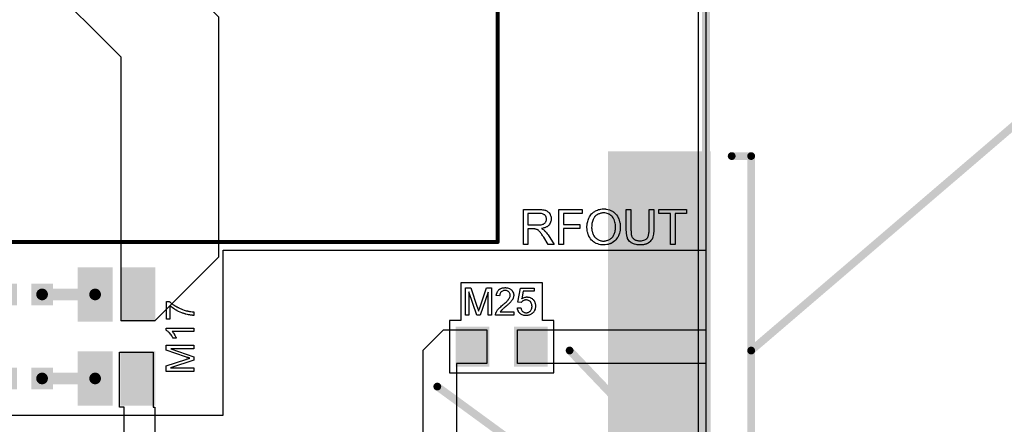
# Model space of a CAD drawing. Extents: x -1.3 to 9.2, y -4.6 to 3.5.
# Tile 48 of 215: x 1.119 to 2.383, y 1.273 to 1.793. Entities that reach past the tile are written whole.
import ezdxf

# ---------------------------------------------------------------- set-up
doc = ezdxf.new("R2010")
doc.units = 0
doc.layers.get('0').update_dxf_attribs({"linetype": 'CONTINUOUS'})
for name, color, linetype in [('acc-ni-360-23-a_board_dimension', 6, 'CONTINUOUS'), ('acc-ni-360-23-a_copper_signal_bot', 5, 'CONTINUOUS'), ('acc-ni-360-23-a_copper_signal_top', 1, 'CONTINUOUS'), ('acc-ni-360-23-a_document', 1, 'CONTINUOUS'), ('acc-ni-360-23-a_legend_top', 2, 'CONTINUOUS'), ('acc-ni-360-23-a_profile', 1, 'CONTINUOUS'), ('acc-ni-360-23-a_soldermask_bot', 1, 'CONTINUOUS'), ('acc-ni-360-23-a_soldermask_top', 1, 'CONTINUOUS')]:
    doc.layers.add(name, color=color, linetype=linetype)

# ---------------------------------------------------------------- blocks, each defined once
blk = doc.blocks.new('D10')
at = {"const_width": 0.043}
blk.add_lwpolyline([(-0.015, 0), (0.015, 0)], dxfattribs=at)
blk = doc.blocks.new('D12')
at = {"const_width": 0.026}
blk.add_lwpolyline([(-0.013, 0), (0.013, 0)], dxfattribs=at)
blk = doc.blocks.new('D13')
at = {"const_width": 0.068}
blk.add_lwpolyline([(-0.0215, 0), (0.0215, 0)], dxfattribs=at)
blk = doc.blocks.new('D18')
at = {"const_width": 0.055}
blk.add_lwpolyline([(-0.055, 0), (0.055, 0)], dxfattribs=at)
blk = doc.blocks.new('D19')
at = {"const_width": 0.0075}
blk.add_lwpolyline([(-0.00375, 0, 1), (0.00375, 0, 1)], format="xyb", close=True, dxfattribs=at)
blk = doc.blocks.new('D23')
at = {"const_width": 0.5}
blk.add_lwpolyline([(-0.065, 0), (0.065, 0)], dxfattribs=at)
blk = doc.blocks.new('D24')
at = {"const_width": 0.502}
blk.add_lwpolyline([(-0.066, 0), (0.066, 0)], dxfattribs=at)
blk = doc.blocks.new('D25')
at = {"const_width": 0.0025}
blk.add_lwpolyline([(-0.00125, 0, 1), (0.00125, 0, 1)], format="xyb", close=True, dxfattribs=at)
blk = doc.blocks.new('D27')
at = {"const_width": 0.051181}
blk.add_lwpolyline([(-0.021653, 0), (0.021653, 0)], dxfattribs=at)
blk = doc.blocks.new('D29')
at = {"const_width": 0.045}
blk.add_lwpolyline([(-0.016, 0), (0.016, 0)], dxfattribs=at)
blk = doc.blocks.new('D31')
at = {"const_width": 0.028}
blk.add_lwpolyline([(-0.014, 0), (0.014, 0)], dxfattribs=at)
blk = doc.blocks.new('D32')
at = {"const_width": 0.07}
blk.add_lwpolyline([(-0.0225, 0), (0.0225, 0)], dxfattribs=at)
blk = doc.blocks.new('D37')
at = {"const_width": 0.057}
blk.add_lwpolyline([(-0.056, 0), (0.056, 0)], dxfattribs=at)
blk = doc.blocks.new('D40')
at = {"const_width": 0.005}
blk.add_lwpolyline([(-0.0025, 0, 1), (0.0025, 0, 1)], format="xyb", close=True, dxfattribs=at)

msp = doc.modelspace()

# ---------------------------------------------------------------- linework, layer by layer
at = {"layer": 'acc-ni-360-23-a_board_dimension', "color": 6, "const_width": 0.01}
msp.add_lwpolyline([(2, 2.5), (2, 0)], dxfattribs=at)
at = {"layer": 'acc-ni-360-23-a_copper_signal_bot', "color": 5}
msp.add_lwpolyline([(1.989804, 2.489805), (1.989805, 0.010196)], dxfattribs=at)
at = {"layer": 'acc-ni-360-23-a_copper_signal_top', "color": 1}
for points in [[(0.9525, 2.2275), (1.084847, 2.095153), (1.084847, 1.990153), (1.13075, 1.94425), (1.226847, 1.94425), (1.226847, 1.94425), (1.374011, 1.797085), (1.374011, 1.488252), (1.292011, 1.406252), (1.249011, 1.406252), (1.249011, 1.745197), (1.148458, 1.84575), (0.929846, 1.84575), (0.929846, 1.895), (0.919846, 1.895), (0.919846, 2.055153), (0.7975, 2.1775), (0.7975, 2.49), (0.9525, 2.49), (0.9525, 2.2275)], [(1.636653, 1.248437), (1.636653, 1.368492), (1.662803, 1.394642), (1.718586, 1.394642), (1.718586, 1.351642)], [(2, 1.351642), (1.757956, 1.351642), (1.757956, 1.394642), (2, 1.394642), (2, 1.351642)], [(1.252641, 1.256351), (1.252641, 1.295386), (1.246736, 1.295386), (1.246736, 1.366252), (1.290043, 1.366252), (1.290043, 1.295386), (1.292011, 1.295386), (1.292011, 1.256351)], [(1.718586, 1.351642), (1.679653, 1.351642), (1.679653, 1.248437)]]:
    msp.add_lwpolyline(points, dxfattribs=at)
at = {"layer": 'acc-ni-360-23-a_copper_signal_top', "color": 1, "const_width": 0.015}
for points in [[(1.147409, 1.440252), (1.215512, 1.440252)], [(1.147409, 1.332252), (1.215512, 1.332252)]]:
    msp.add_lwpolyline(points, dxfattribs=at)
at = {"layer": 'acc-ni-360-23-a_document', "color": 1, "const_width": 0.01}
for points in [[(2.058, 1.368111), (2.408, 1.668111)], [(2.033, 1.618111), (2.058, 1.618111)], [(2.058, 1.118111), (2.058, 1.618111)], [(1.824877, 1.368187), (2.361187, 0.805393)], [(1.654935, 1.321839), (2.361187, 0.805393)]]:
    msp.add_lwpolyline(points, dxfattribs=at)
at = {"layer": 'acc-ni-360-23-a_legend_top', "color": 2, "const_width": 0.005}
for points in [[(1.732453, 1.507547), (1.732453, 1.835945)], [(1.092342, 1.507547), (1.732453, 1.507547)]]:
    msp.add_lwpolyline(points, dxfattribs=at)
at = {"layer": 'acc-ni-360-23-a_legend_top', "color": 2}
for points in [[(1.786756, 1.549356), (1.787339, 1.549356), (1.7887, 1.549291), (1.790125, 1.549097), (1.79168, 1.548903), (1.793106, 1.548579), (1.793819, 1.548384), (1.794402, 1.54819), (1.794467, 1.54819), (1.794532, 1.548125), (1.79492, 1.547931), (1.795504, 1.547671), (1.796216, 1.547218), (1.796994, 1.546635), (1.797836, 1.545857), (1.798614, 1.54495), (1.799392, 1.543913), (1.799392, 1.543848), (1.799456, 1.543783), (1.799716, 1.543395), (1.799975, 1.542747), (1.800364, 1.541904), (1.800688, 1.540932), (1.801012, 1.539766), (1.801206, 1.538535), (1.801271, 1.537174), (1.801271, 1.537109), (1.801271, 1.536979), (1.801271, 1.53672), (1.801206, 1.536396), (1.801206, 1.535943), (1.801141, 1.535489), (1.800882, 1.534387), (1.800493, 1.533091), (1.799975, 1.531731), (1.799197, 1.53037), (1.798679, 1.529722), (1.79816, 1.529074), (1.798096, 1.529009), (1.798031, 1.528944), (1.797836, 1.52875), (1.797577, 1.528555), (1.797253, 1.528296), (1.796864, 1.528037), (1.796346, 1.527713), (1.795828, 1.527324), (1.79518, 1.527), (1.794467, 1.526676), (1.793689, 1.526287), (1.792847, 1.525963), (1.791875, 1.525704), (1.790903, 1.52538), (1.789801, 1.525186), (1.788635, 1.524991), (1.788764, 1.524927), (1.789024, 1.524797), (1.789412, 1.524538), (1.789931, 1.524279), (1.791097, 1.523566), (1.79168, 1.523112), (1.792199, 1.522723), (1.792328, 1.522594), (1.792652, 1.52227), (1.793171, 1.521751), (1.793819, 1.521103), (1.794532, 1.520196), (1.795374, 1.519224), (1.796216, 1.518058), (1.797124, 1.516762), (1.804835, 1.504579), (1.797448, 1.504579), (1.791551, 1.513911), (1.791551, 1.513975), (1.791421, 1.514105), (1.791292, 1.514299), (1.791097, 1.514559), (1.790644, 1.515271), (1.79006, 1.516179), (1.789348, 1.517151), (1.788635, 1.518187), (1.787922, 1.519159), (1.787274, 1.520067), (1.787209, 1.520131), (1.787015, 1.520391), (1.786691, 1.520779), (1.786237, 1.521233), (1.785265, 1.522205), (1.784747, 1.522659), (1.784228, 1.523047), (1.784164, 1.523112), (1.784034, 1.523177), (1.783775, 1.523307), (1.783386, 1.523501), (1.782997, 1.523695), (1.782544, 1.52389), (1.781507, 1.524214), (1.781442, 1.524214), (1.781312, 1.524279), (1.781053, 1.524279), (1.780729, 1.524343), (1.780276, 1.524408), (1.779757, 1.524408), (1.779044, 1.524473), (1.771398, 1.524473), (1.771398, 1.504579), (1.765436, 1.504579), (1.765436, 1.549421), (1.786237, 1.549421), (1.786756, 1.549356)], [(1.785524, 1.544431), (1.771398, 1.544431), (1.771398, 1.529592), (1.784747, 1.529592), (1.785524, 1.529657), (1.786432, 1.529722), (1.787468, 1.529787), (1.788505, 1.529916), (1.789542, 1.530111), (1.790449, 1.53037), (1.790579, 1.530435), (1.790838, 1.530564), (1.791227, 1.530759), (1.791745, 1.531018), (1.792328, 1.531407), (1.792912, 1.53186), (1.793495, 1.532443), (1.793948, 1.533091), (1.794013, 1.533156), (1.794143, 1.533415), (1.794337, 1.533804), (1.794596, 1.534323), (1.794791, 1.534906), (1.794985, 1.535554), (1.795115, 1.536331), (1.79518, 1.537109), (1.79518, 1.537174), (1.79518, 1.537239), (1.795115, 1.537627), (1.79505, 1.538211), (1.79492, 1.538988), (1.794596, 1.539766), (1.794208, 1.540673), (1.793624, 1.541515), (1.792847, 1.542358), (1.792717, 1.542423), (1.792393, 1.542682), (1.791875, 1.543006), (1.791032, 1.543395), (1.79006, 1.543783), (1.788764, 1.544107), (1.787274, 1.544367), (1.785524, 1.544431)], [(1.841188, 1.544107), (1.816823, 1.544107), (1.816823, 1.53024), (1.837883, 1.53024), (1.837883, 1.524927), (1.816823, 1.524927), (1.816823, 1.504579), (1.810861, 1.504579), (1.810861, 1.549421), (1.841188, 1.549421), (1.841188, 1.544107)], [(1.86957, 1.550134), (1.870153, 1.550134), (1.870736, 1.550069), (1.871514, 1.549939), (1.872292, 1.54981), (1.873976, 1.549486), (1.87592, 1.548967), (1.8778, 1.54819), (1.878772, 1.547736), (1.879744, 1.547218), (1.879808, 1.547153), (1.879938, 1.547088), (1.880197, 1.546894), (1.880586, 1.546699), (1.880975, 1.546375), (1.881493, 1.545987), (1.882595, 1.545079), (1.883761, 1.543913), (1.885057, 1.542487), (1.886288, 1.540803), (1.887325, 1.538923), (1.887325, 1.538859), (1.887455, 1.538664), (1.887584, 1.538405), (1.887714, 1.538016), (1.887973, 1.537498), (1.888168, 1.536915), (1.888427, 1.536202), (1.888686, 1.535424), (1.88888, 1.534582), (1.88914, 1.533675), (1.889399, 1.532638), (1.889593, 1.531601), (1.889852, 1.529333), (1.889982, 1.526871), (1.889982, 1.526806), (1.889982, 1.526547), (1.889982, 1.526223), (1.889917, 1.525704), (1.889917, 1.525121), (1.889852, 1.524408), (1.889723, 1.523631), (1.889658, 1.522788), (1.889334, 1.520909), (1.888816, 1.518835), (1.888103, 1.516762), (1.887714, 1.515725), (1.887196, 1.514688), (1.887196, 1.514623), (1.887066, 1.514429), (1.886936, 1.51417), (1.886677, 1.513781), (1.886418, 1.513327), (1.886094, 1.512874), (1.885187, 1.511643), (1.884085, 1.510347), (1.882789, 1.508986), (1.881234, 1.50769), (1.87942, 1.506523), (1.879355, 1.506523), (1.879225, 1.506394), (1.878901, 1.506264), (1.878512, 1.50607), (1.878059, 1.505875), (1.87754, 1.505681), (1.876892, 1.505422), (1.87618, 1.505163), (1.875402, 1.504903), (1.87456, 1.504644), (1.87268, 1.504255), (1.870672, 1.503931), (1.868533, 1.503802), (1.867885, 1.503802), (1.867496, 1.503867), (1.866913, 1.503867), (1.866265, 1.503996), (1.865552, 1.504061), (1.86471, 1.504191), (1.86296, 1.504579), (1.861081, 1.505098), (1.859137, 1.505875), (1.858165, 1.506329), (1.857193, 1.506847), (1.857128, 1.506912), (1.856999, 1.506977), (1.85674, 1.507171), (1.856351, 1.507431), (1.855962, 1.50769), (1.855508, 1.508079), (1.854407, 1.509051), (1.853176, 1.510217), (1.85188, 1.511643), (1.850713, 1.513263), (1.849612, 1.515142), (1.849612, 1.515207), (1.849482, 1.515401), (1.849352, 1.51566), (1.849223, 1.516049), (1.849028, 1.516567), (1.848834, 1.517151), (1.848575, 1.517799), (1.84838, 1.518511), (1.848121, 1.519354), (1.847862, 1.520196), (1.847473, 1.52214), (1.847214, 1.524149), (1.847084, 1.526352), (1.847084, 1.526417), (1.847084, 1.526482), (1.847084, 1.526871), (1.847149, 1.527454), (1.847149, 1.528231), (1.847279, 1.529139), (1.847408, 1.53024), (1.847603, 1.531471), (1.847862, 1.532767), (1.848121, 1.534128), (1.84851, 1.535554), (1.849028, 1.536979), (1.849612, 1.53847), (1.85026, 1.539895), (1.851102, 1.541321), (1.852009, 1.542617), (1.853046, 1.543848), (1.853111, 1.543913), (1.853305, 1.544107), (1.853694, 1.544431), (1.854148, 1.54482), (1.854731, 1.545339), (1.855444, 1.545857), (1.856286, 1.54644), (1.857258, 1.547023), (1.858295, 1.547607), (1.859461, 1.54819), (1.860757, 1.548708), (1.862118, 1.549227), (1.863608, 1.549615), (1.865164, 1.549939), (1.866784, 1.550134), (1.868533, 1.550199), (1.869116, 1.550199), (1.86957, 1.550134)], [(1.868533, 1.545079), (1.86795, 1.545079), (1.867496, 1.545015), (1.866913, 1.54495), (1.86633, 1.54482), (1.865617, 1.544691), (1.86484, 1.544561), (1.863155, 1.544043), (1.862248, 1.543654), (1.86134, 1.543265), (1.860368, 1.542747), (1.859461, 1.542163), (1.858554, 1.541515), (1.857712, 1.540738), (1.857647, 1.540673), (1.857517, 1.540543), (1.857323, 1.540284), (1.856999, 1.539895), (1.856675, 1.539442), (1.856286, 1.538859), (1.855897, 1.538146), (1.855444, 1.537303), (1.855055, 1.536396), (1.854601, 1.535295), (1.854212, 1.534128), (1.853888, 1.532832), (1.853564, 1.531407), (1.85337, 1.529787), (1.85324, 1.528102), (1.853176, 1.526287), (1.853176, 1.526223), (1.853176, 1.525963), (1.853176, 1.52551), (1.85324, 1.524927), (1.853305, 1.524279), (1.853435, 1.523501), (1.853564, 1.522594), (1.853694, 1.521687), (1.854212, 1.519613), (1.854601, 1.518576), (1.85499, 1.517475), (1.855508, 1.516438), (1.856092, 1.515401), (1.85674, 1.514429), (1.857517, 1.513522), (1.857582, 1.513457), (1.857712, 1.513327), (1.857971, 1.513068), (1.858295, 1.512809), (1.858748, 1.51242), (1.859267, 1.512031), (1.85985, 1.511643), (1.860498, 1.511189), (1.861276, 1.510735), (1.862118, 1.510347), (1.863025, 1.509958), (1.863997, 1.509569), (1.865034, 1.50931), (1.866071, 1.509051), (1.867237, 1.508921), (1.868468, 1.508856), (1.868792, 1.508856), (1.869116, 1.508921), (1.86957, 1.508921), (1.870153, 1.508986), (1.870801, 1.509115), (1.871579, 1.509245), (1.872356, 1.509439), (1.873264, 1.509699), (1.874106, 1.510023), (1.875078, 1.510347), (1.875985, 1.5108), (1.876892, 1.511383), (1.8778, 1.511967), (1.878707, 1.512679), (1.879549, 1.513522), (1.879614, 1.513587), (1.879744, 1.513716), (1.879938, 1.51404), (1.880262, 1.514429), (1.880586, 1.514883), (1.88091, 1.515466), (1.881299, 1.516179), (1.881752, 1.516956), (1.882141, 1.517863), (1.88253, 1.5189), (1.882854, 1.520002), (1.883243, 1.521168), (1.883502, 1.522464), (1.883696, 1.52389), (1.883826, 1.52538), (1.883891, 1.526935), (1.883891, 1.527), (1.883891, 1.527195), (1.883891, 1.527454), (1.883891, 1.527843), (1.883826, 1.528296), (1.883826, 1.528879), (1.883761, 1.529463), (1.883632, 1.530175), (1.883437, 1.531666), (1.883113, 1.533221), (1.88266, 1.534906), (1.882012, 1.536461), (1.882012, 1.536526), (1.881947, 1.536655), (1.881817, 1.53685), (1.881688, 1.537109), (1.881234, 1.537887), (1.880651, 1.538794), (1.879873, 1.539831), (1.878901, 1.540867), (1.8778, 1.541904), (1.876568, 1.542811), (1.876504, 1.542811), (1.876439, 1.542941), (1.876244, 1.543006), (1.87592, 1.5432), (1.875596, 1.54333), (1.875208, 1.543524), (1.874236, 1.543978), (1.873069, 1.544367), (1.871708, 1.544755), (1.870153, 1.545015), (1.868533, 1.545079)], [(1.932944, 1.523501), (1.932944, 1.523436), (1.932944, 1.523177), (1.932944, 1.522853), (1.932944, 1.522399), (1.93288, 1.521816), (1.93288, 1.521168), (1.932815, 1.520391), (1.93275, 1.519613), (1.932556, 1.517863), (1.932296, 1.516049), (1.931908, 1.514299), (1.931648, 1.513457), (1.931389, 1.512679), (1.931389, 1.512615), (1.931324, 1.512485), (1.931195, 1.512291), (1.931065, 1.512031), (1.930676, 1.511319), (1.930093, 1.510411), (1.929316, 1.509375), (1.928408, 1.508338), (1.927242, 1.507236), (1.925816, 1.506264), (1.925752, 1.506264), (1.925622, 1.506135), (1.925428, 1.50607), (1.925104, 1.505875), (1.924715, 1.505681), (1.924196, 1.505487), (1.923678, 1.505292), (1.92303, 1.505033), (1.922317, 1.504774), (1.92154, 1.504579), (1.920697, 1.504385), (1.919725, 1.504191), (1.918753, 1.504061), (1.917716, 1.503931), (1.915384, 1.503802), (1.9148, 1.503802), (1.914347, 1.503867), (1.913828, 1.503867), (1.91318, 1.503931), (1.912468, 1.503996), (1.911755, 1.504061), (1.910135, 1.50432), (1.908385, 1.504709), (1.9067, 1.505227), (1.90508, 1.50594), (1.905016, 1.50594), (1.904886, 1.50607), (1.904692, 1.506199), (1.904432, 1.506329), (1.90372, 1.506847), (1.902877, 1.50756), (1.901905, 1.508467), (1.900998, 1.509504), (1.900091, 1.5108), (1.899378, 1.512226), (1.899378, 1.512291), (1.899313, 1.51242), (1.899248, 1.512679), (1.899119, 1.513003), (1.898989, 1.513392), (1.89886, 1.513911), (1.898665, 1.514494), (1.898536, 1.515207), (1.898406, 1.515984), (1.898212, 1.516827), (1.898082, 1.517734), (1.897952, 1.518706), (1.897823, 1.519807), (1.897758, 1.520974), (1.897693, 1.522205), (1.897693, 1.523501), (1.897693, 1.549421), (1.903655, 1.549421), (1.903655, 1.523501), (1.903655, 1.523436), (1.903655, 1.523242), (1.903655, 1.522918), (1.903655, 1.522529), (1.90372, 1.522075), (1.90372, 1.521492), (1.903784, 1.520261), (1.903914, 1.518835), (1.904108, 1.51741), (1.904368, 1.516049), (1.904497, 1.515466), (1.904692, 1.514883), (1.904756, 1.514753), (1.904886, 1.514429), (1.90521, 1.513975), (1.905599, 1.513327), (1.906052, 1.512679), (1.9067, 1.511967), (1.907478, 1.511254), (1.908385, 1.510671), (1.908515, 1.510606), (1.908839, 1.510411), (1.909422, 1.510217), (1.9102, 1.509958), (1.911107, 1.509634), (1.912273, 1.509439), (1.913504, 1.509245), (1.914865, 1.50918), (1.915513, 1.50918), (1.915902, 1.509245), (1.916485, 1.509245), (1.917068, 1.50931), (1.918494, 1.509569), (1.920049, 1.509893), (1.92154, 1.510411), (1.922965, 1.511124), (1.923613, 1.511578), (1.924196, 1.512096), (1.924261, 1.512161), (1.924326, 1.512226), (1.924456, 1.51242), (1.92465, 1.512679), (1.924844, 1.513068), (1.925104, 1.513457), (1.925363, 1.51404), (1.925622, 1.514623), (1.925881, 1.515336), (1.926076, 1.516179), (1.926335, 1.517151), (1.926529, 1.518187), (1.926724, 1.519354), (1.926853, 1.520585), (1.926983, 1.522011), (1.926983, 1.523501), (1.926983, 1.549421), (1.932944, 1.549421), (1.932944, 1.523501)], [(1.975, 1.544107), (1.960225, 1.544107), (1.960225, 1.504579), (1.954264, 1.504579), (1.954264, 1.544107), (1.939489, 1.544107), (1.939489, 1.549421), (1.975, 1.549421), (1.975, 1.544107)], [(1.724594, 1.413618), (1.720115, 1.413618), (1.720115, 1.443089), (1.709833, 1.413618), (1.705659, 1.413618), (1.695479, 1.443598), (1.695479, 1.413618), (1.691, 1.413618), (1.691, 1.448841), (1.697973, 1.448841), (1.706321, 1.423849), (1.706321, 1.423798), (1.706372, 1.423696), (1.706423, 1.423543), (1.706524, 1.423289), (1.706728, 1.422678), (1.706983, 1.421914), (1.707237, 1.421049), (1.707543, 1.420184), (1.707797, 1.419369), (1.708001, 1.418657), (1.708052, 1.418759), (1.708102, 1.419013), (1.708255, 1.419471), (1.708459, 1.420082), (1.708713, 1.420896), (1.70907, 1.421863), (1.709426, 1.422983), (1.709884, 1.424307), (1.718333, 1.448841), (1.724594, 1.448841), (1.724594, 1.413618)], [(1.742918, 1.448942), (1.743325, 1.448891), (1.743834, 1.448841), (1.744394, 1.448739), (1.744954, 1.448637), (1.746277, 1.448281), (1.747601, 1.447772), (1.748263, 1.447466), (1.748924, 1.44711), (1.749535, 1.446652), (1.750095, 1.446143), (1.750146, 1.446092), (1.750248, 1.446041), (1.750349, 1.445837), (1.750553, 1.445634), (1.750807, 1.445379), (1.751062, 1.445023), (1.751316, 1.444667), (1.751622, 1.444209), (1.752131, 1.443242), (1.75264, 1.44202), (1.752843, 1.441409), (1.752945, 1.440697), (1.753047, 1.439984), (1.753098, 1.43922), (1.753098, 1.439119), (1.753098, 1.438864), (1.753047, 1.438457), (1.752996, 1.437897), (1.752894, 1.437286), (1.752691, 1.436574), (1.752487, 1.43581), (1.752182, 1.435047), (1.752131, 1.434945), (1.752029, 1.43469), (1.751825, 1.434283), (1.75152, 1.433723), (1.751113, 1.433112), (1.750604, 1.432349), (1.749993, 1.431585), (1.749281, 1.43072), (1.749179, 1.430618), (1.748924, 1.430313), (1.74867, 1.430058), (1.748415, 1.429804), (1.74811, 1.429498), (1.747703, 1.429091), (1.747295, 1.428684), (1.746786, 1.428226), (1.746277, 1.427717), (1.745667, 1.427157), (1.745005, 1.426597), (1.744292, 1.425936), (1.743478, 1.425274), (1.742664, 1.424561), (1.742613, 1.42451), (1.742511, 1.424409), (1.742307, 1.424256), (1.742053, 1.424052), (1.741747, 1.423747), (1.741391, 1.423441), (1.740577, 1.42278), (1.739711, 1.422016), (1.738897, 1.421253), (1.738184, 1.420591), (1.737879, 1.420336), (1.737624, 1.420082), (1.737573, 1.420031), (1.737421, 1.419878), (1.737217, 1.419675), (1.736963, 1.419369), (1.736708, 1.419013), (1.736403, 1.418657), (1.735792, 1.417792), (1.753149, 1.417792), (1.753149, 1.413618), (1.729786, 1.413618), (1.729786, 1.413669), (1.729786, 1.413872), (1.729786, 1.414178), (1.729837, 1.414585), (1.729888, 1.415043), (1.729989, 1.415552), (1.730091, 1.416061), (1.730295, 1.416621), (1.730295, 1.416672), (1.730346, 1.416723), (1.730447, 1.417028), (1.730651, 1.417486), (1.730957, 1.418097), (1.731364, 1.41881), (1.731873, 1.419624), (1.732433, 1.420438), (1.733145, 1.421304), (1.733145, 1.421354), (1.733247, 1.421405), (1.733502, 1.421711), (1.73396, 1.422169), (1.734621, 1.422831), (1.735385, 1.423594), (1.736352, 1.42451), (1.737523, 1.425528), (1.738795, 1.426597), (1.738846, 1.426648), (1.73905, 1.426801), (1.739355, 1.427055), (1.739711, 1.427361), (1.740169, 1.427768), (1.740729, 1.428226), (1.741289, 1.428735), (1.741951, 1.429295), (1.743223, 1.430516), (1.744496, 1.431738), (1.745107, 1.432349), (1.745667, 1.43296), (1.746176, 1.43352), (1.746583, 1.43408), (1.746583, 1.43413), (1.746685, 1.434181), (1.746786, 1.434334), (1.746888, 1.434538), (1.747245, 1.435098), (1.747652, 1.435759), (1.748008, 1.436574), (1.748364, 1.437439), (1.748568, 1.438406), (1.74867, 1.439322), (1.74867, 1.439373), (1.74867, 1.439424), (1.748619, 1.439729), (1.748568, 1.440238), (1.748415, 1.440798), (1.748212, 1.441511), (1.747855, 1.442224), (1.747397, 1.442936), (1.746786, 1.443649), (1.746685, 1.443751), (1.74643, 1.443954), (1.746074, 1.444209), (1.745514, 1.444565), (1.744801, 1.44487), (1.743987, 1.445176), (1.74302, 1.445379), (1.741951, 1.44543), (1.741646, 1.44543), (1.741442, 1.445379), (1.740831, 1.445328), (1.740119, 1.445176), (1.739355, 1.444972), (1.73849, 1.444616), (1.737675, 1.444158), (1.736912, 1.443547), (1.73681, 1.443445), (1.736606, 1.443191), (1.736301, 1.442783), (1.735996, 1.442173), (1.735639, 1.44146), (1.735334, 1.440544), (1.73513, 1.439526), (1.735028, 1.438355), (1.7306, 1.438813), (1.7306, 1.438864), (1.730651, 1.439017), (1.730651, 1.439271), (1.730702, 1.439628), (1.730804, 1.440035), (1.730906, 1.440493), (1.731058, 1.441053), (1.731211, 1.441613), (1.731618, 1.442834), (1.732229, 1.444056), (1.732585, 1.444667), (1.733043, 1.445277), (1.733502, 1.445837), (1.734011, 1.446346), (1.734061, 1.446397), (1.734163, 1.446448), (1.734316, 1.446601), (1.73457, 1.446754), (1.734876, 1.446957), (1.735232, 1.447161), (1.735639, 1.447415), (1.736148, 1.44767), (1.736708, 1.447924), (1.737319, 1.448179), (1.737981, 1.448382), (1.738693, 1.448586), (1.739457, 1.448739), (1.740271, 1.448891), (1.741137, 1.448942), (1.742053, 1.448993), (1.742562, 1.448993), (1.742918, 1.448942)], [(1.779464, 1.444259), (1.765365, 1.444259), (1.763482, 1.434741), (1.763533, 1.434792), (1.763634, 1.434843), (1.763787, 1.434945), (1.764042, 1.435098), (1.764347, 1.43525), (1.764703, 1.435454), (1.765518, 1.435861), (1.766536, 1.436268), (1.767655, 1.436624), (1.768877, 1.436879), (1.769488, 1.436981), (1.770608, 1.436981), (1.770913, 1.43693), (1.77132, 1.436879), (1.771778, 1.436828), (1.772287, 1.436726), (1.772847, 1.436574), (1.774069, 1.436217), (1.77473, 1.435963), (1.775392, 1.435607), (1.776054, 1.43525), (1.776716, 1.434843), (1.777326, 1.434334), (1.777937, 1.433774), (1.777988, 1.433723), (1.77809, 1.433621), (1.778243, 1.433469), (1.778446, 1.433214), (1.778701, 1.432858), (1.778955, 1.432502), (1.779261, 1.432043), (1.779566, 1.431534), (1.779821, 1.430975), (1.780126, 1.430364), (1.78038, 1.429651), (1.780635, 1.428939), (1.780839, 1.428175), (1.780991, 1.42731), (1.781093, 1.426445), (1.781144, 1.425528), (1.781144, 1.425477), (1.781144, 1.425325), (1.781144, 1.42507), (1.781093, 1.424714), (1.781042, 1.424307), (1.780991, 1.423849), (1.780889, 1.423289), (1.780788, 1.422729), (1.780482, 1.421405), (1.779973, 1.420031), (1.779668, 1.419319), (1.779261, 1.418657), (1.778853, 1.417944), (1.778344, 1.417283), (1.778293, 1.417232), (1.778192, 1.417079), (1.777988, 1.416875), (1.777734, 1.416621), (1.777377, 1.416315), (1.77697, 1.415908), (1.776461, 1.415552), (1.775901, 1.415145), (1.77529, 1.414737), (1.774578, 1.414381), (1.773814, 1.414025), (1.773, 1.413669), (1.772135, 1.413414), (1.771168, 1.41321), (1.770149, 1.413058), (1.769081, 1.413007), (1.768622, 1.413007), (1.768266, 1.413058), (1.767859, 1.413109), (1.767401, 1.41316), (1.766841, 1.41321), (1.766281, 1.413363), (1.765009, 1.413669), (1.763736, 1.414127), (1.763074, 1.414432), (1.762413, 1.414788), (1.761802, 1.415196), (1.761191, 1.415654), (1.76114, 1.415705), (1.761038, 1.415755), (1.760937, 1.415959), (1.760733, 1.416163), (1.760478, 1.416417), (1.760224, 1.416723), (1.759919, 1.41713), (1.759664, 1.417588), (1.759359, 1.418046), (1.759053, 1.418606), (1.758493, 1.419828), (1.758035, 1.421253), (1.757883, 1.422016), (1.757781, 1.422831), (1.762311, 1.423187), (1.762311, 1.423136), (1.762311, 1.423034), (1.762362, 1.422881), (1.762413, 1.422627), (1.762565, 1.422067), (1.762769, 1.421304), (1.763074, 1.42054), (1.763482, 1.419675), (1.763991, 1.418911), (1.764601, 1.418199), (1.764703, 1.418148), (1.764907, 1.417944), (1.765314, 1.41769), (1.765874, 1.417384), (1.766485, 1.417079), (1.767248, 1.416824), (1.768113, 1.416621), (1.769081, 1.41657), (1.769386, 1.41657), (1.76959, 1.416621), (1.7702, 1.416672), (1.770913, 1.416875), (1.771778, 1.41713), (1.772644, 1.417537), (1.77356, 1.418148), (1.773967, 1.418504), (1.774374, 1.418911), (1.774425, 1.418962), (1.774476, 1.419013), (1.774578, 1.419166), (1.77473, 1.419319), (1.775087, 1.419878), (1.775494, 1.420591), (1.77585, 1.421456), (1.776207, 1.422525), (1.776461, 1.423798), (1.776563, 1.424459), (1.776563, 1.425172), (1.776563, 1.425223), (1.776563, 1.425325), (1.776563, 1.425528), (1.776512, 1.425783), (1.776512, 1.426088), (1.776461, 1.426445), (1.776308, 1.427259), (1.776054, 1.428226), (1.775698, 1.429193), (1.775189, 1.430109), (1.774476, 1.430975), (1.774476, 1.431025), (1.774374, 1.431076), (1.77412, 1.431331), (1.773662, 1.431687), (1.773051, 1.432094), (1.772236, 1.432451), (1.77132, 1.432807), (1.770251, 1.433062), (1.76964, 1.433163), (1.768673, 1.433163), (1.768266, 1.433112), (1.767757, 1.433062), (1.767146, 1.432909), (1.766536, 1.432756), (1.765874, 1.432502), (1.765212, 1.432196), (1.765161, 1.432145), (1.764958, 1.432043), (1.764652, 1.431789), (1.764245, 1.431534), (1.763838, 1.431178), (1.763431, 1.43072), (1.762973, 1.430262), (1.762616, 1.429702), (1.758544, 1.430262), (1.761955, 1.448382), (1.779464, 1.448382), (1.779464, 1.444259)], [(1.310793, 1.431146), (1.310895, 1.431044), (1.311099, 1.430841), (1.311404, 1.430637), (1.311761, 1.430332), (1.312168, 1.429925), (1.312677, 1.429517), (1.313288, 1.429059), (1.313898, 1.428601), (1.314611, 1.428041), (1.315425, 1.427481), (1.31624, 1.426921), (1.317156, 1.426311), (1.318123, 1.4257), (1.319192, 1.425089), (1.320261, 1.424478), (1.320312, 1.424427), (1.320515, 1.424326), (1.320821, 1.424173), (1.321279, 1.423918), (1.321839, 1.423664), (1.32245, 1.423359), (1.323162, 1.423002), (1.323977, 1.422646), (1.324893, 1.422239), (1.325809, 1.421781), (1.326827, 1.421373), (1.327896, 1.420966), (1.330085, 1.420152), (1.332426, 1.419388), (1.332477, 1.419388), (1.33263, 1.419337), (1.332884, 1.419286), (1.333189, 1.419185), (1.333597, 1.419083), (1.334106, 1.418981), (1.334666, 1.418828), (1.335276, 1.418727), (1.335989, 1.418574), (1.336753, 1.418421), (1.338381, 1.418167), (1.340163, 1.417912), (1.342097, 1.417759), (1.342097, 1.413331), (1.342046, 1.413331), (1.341893, 1.413331), (1.34169, 1.413331), (1.341384, 1.413382), (1.340977, 1.413382), (1.340468, 1.413433), (1.339908, 1.413484), (1.339297, 1.413535), (1.338585, 1.413637), (1.337872, 1.413738), (1.337007, 1.413891), (1.336142, 1.414044), (1.335226, 1.414197), (1.334207, 1.4144), (1.332121, 1.414909), (1.33207, 1.414909), (1.331866, 1.41496), (1.331561, 1.415062), (1.331103, 1.415215), (1.330594, 1.415367), (1.329983, 1.415571), (1.32927, 1.415774), (1.328507, 1.41608), (1.327641, 1.416385), (1.326776, 1.416691), (1.324842, 1.417454), (1.322806, 1.41837), (1.32077, 1.419388), (1.320719, 1.419439), (1.320515, 1.419541), (1.320261, 1.419694), (1.319854, 1.419897), (1.319396, 1.420152), (1.318836, 1.420508), (1.318225, 1.420864), (1.317563, 1.421272), (1.316087, 1.422239), (1.31456, 1.423257), (1.312982, 1.424427), (1.311506, 1.425649), (1.311506, 1.408394), (1.307332, 1.408394), (1.307332, 1.431197), (1.310743, 1.431197), (1.310793, 1.431146)], [(1.342097, 1.392666), (1.31456, 1.392666), (1.314611, 1.392615), (1.314815, 1.39236), (1.31512, 1.392055), (1.315476, 1.391546), (1.315934, 1.390986), (1.316443, 1.390274), (1.317003, 1.389459), (1.317563, 1.388543), (1.317563, 1.388492), (1.317614, 1.388441), (1.317818, 1.388136), (1.318072, 1.387627), (1.318378, 1.387016), (1.318734, 1.386303), (1.31909, 1.38554), (1.319447, 1.384776), (1.319752, 1.384013), (1.315578, 1.384013), (1.315578, 1.384064), (1.315476, 1.384166), (1.315425, 1.384369), (1.315273, 1.384624), (1.31512, 1.384929), (1.314916, 1.385285), (1.314407, 1.386151), (1.313848, 1.387169), (1.313135, 1.388187), (1.312321, 1.389255), (1.311455, 1.390324), (1.311404, 1.390375), (1.311353, 1.390426), (1.311201, 1.390579), (1.311048, 1.390783), (1.310539, 1.391241), (1.309928, 1.391851), (1.309216, 1.392462), (1.308401, 1.393124), (1.307587, 1.393684), (1.306722, 1.394193), (1.306722, 1.396992), (1.342097, 1.396992), (1.342097, 1.392666)], [(1.342097, 1.370422), (1.312626, 1.370422), (1.342097, 1.360141), (1.342097, 1.355967), (1.312117, 1.345787), (1.342097, 1.345787), (1.342097, 1.341308), (1.306874, 1.341308), (1.306874, 1.348281), (1.331866, 1.356629), (1.331917, 1.356629), (1.332019, 1.356679), (1.332171, 1.35673), (1.332426, 1.356832), (1.333037, 1.357036), (1.3338, 1.35729), (1.334666, 1.357545), (1.335531, 1.35785), (1.336345, 1.358105), (1.337058, 1.358308), (1.336956, 1.358359), (1.336702, 1.35841), (1.336244, 1.358563), (1.335633, 1.358766), (1.334818, 1.359021), (1.333851, 1.359377), (1.332731, 1.359734), (1.331408, 1.360192), (1.306874, 1.368641), (1.306874, 1.374902), (1.342097, 1.374902), (1.342097, 1.370422)]]:
    msp.add_lwpolyline(points, dxfattribs=at)
at = {"layer": 'acc-ni-360-23-a_profile', "color": 1, "const_width": 0.001}
msp.add_lwpolyline([(2, 2.5), (2, 0)], dxfattribs=at)
at = {"layer": 'acc-ni-360-23-a_soldermask_bot', "color": 1}
msp.add_lwpolyline([(0, 2.500001), (2, 2.5), (2, 0), (0, 0), (0, 2.500001)], dxfattribs=at)
at = {"layer": 'acc-ni-360-23-a_soldermask_top', "color": 1}
for points in [[(0.935, 1.285), (1.38, 1.285), (1.38, 1.497), (2, 1.497), (2, 1.249284), (1.9065, 1.249284), (1.9065, 1.189284), (2, 1.189284), (2, 0.282), (1.335, 0.282), (1.335, 0.305), (1.255, 0.305), (1.255, 0.282), (0.675, 0.282)], [(1.79, 1.455), (1.685, 1.455), (1.685, 1.406607), (1.670555, 1.406607), (1.670555, 1.339677), (1.804413, 1.339677), (1.804413, 1.406607), (1.79, 1.406607), (1.79, 1.455)]]:
    msp.add_lwpolyline(points, dxfattribs=at)

# ---------------------------------------------------------------- block references
at = {"layer": 'acc-ni-360-23-a_copper_signal_bot'}
msp.add_blockref('D23', (1.94, 1.373142), dxfattribs=at)
at = {"layer": 'acc-ni-360-23-a_copper_signal_top'}
for name, p in [('D13', (1.215512, 1.440252)), ('D13', (1.270511, 1.440252)), ('D12', (1.101409, 1.440252)), ('D12', (1.147409, 1.440252)), ('D19', (1.147409, 1.440252)), ('D19', (1.215512, 1.440252)), ('D10', (1.698484, 1.373142)), ('D10', (1.776484, 1.373142)), ('D18', (1.95, 1.373142)), ('D13', (1.215512, 1.332252)), ('D13', (1.270511, 1.332252)), ('D12', (1.101409, 1.332252)), ('D12', (1.147409, 1.332252)), ('D19', (1.147409, 1.332252)), ('D19', (1.215512, 1.332252))]:
    msp.add_blockref(name, p, dxfattribs=at)
at = {"layer": 'acc-ni-360-23-a_document'}
for p in [(2.033, 1.618111), (2.058, 1.618111), (2.058, 1.618111), (1.824877, 1.368187), (2.058, 1.368111), (1.654935, 1.321839)]:
    msp.add_blockref('D40', p, dxfattribs=at)
at = {"layer": 'acc-ni-360-23-a_legend_top'}
msp.add_blockref('D25', (1.732453, 1.507547), dxfattribs=at)
at = {"layer": 'acc-ni-360-23-a_soldermask_bot'}
msp.add_blockref('D24', (1.94, 1.373142), dxfattribs=at)
at = {"layer": 'acc-ni-360-23-a_soldermask_top'}
for name, p in [('D32', (1.215512, 1.440252)), ('D32', (1.270511, 1.440252)), ('D31', (1.101409, 1.440252)), ('D31', (1.147409, 1.440252)), ('D27', (1.700082, 1.373142)), ('D29', (1.698484, 1.373142)), ('D27', (1.774885, 1.373142)), ('D29', (1.776484, 1.373142)), ('D37', (1.95, 1.373142)), ('D32', (1.215512, 1.332252)), ('D32', (1.270511, 1.332252)), ('D31', (1.101409, 1.332252)), ('D31', (1.147409, 1.332252))]:
    msp.add_blockref(name, p, dxfattribs=at)

doc.saveas('drawing.dxf')
